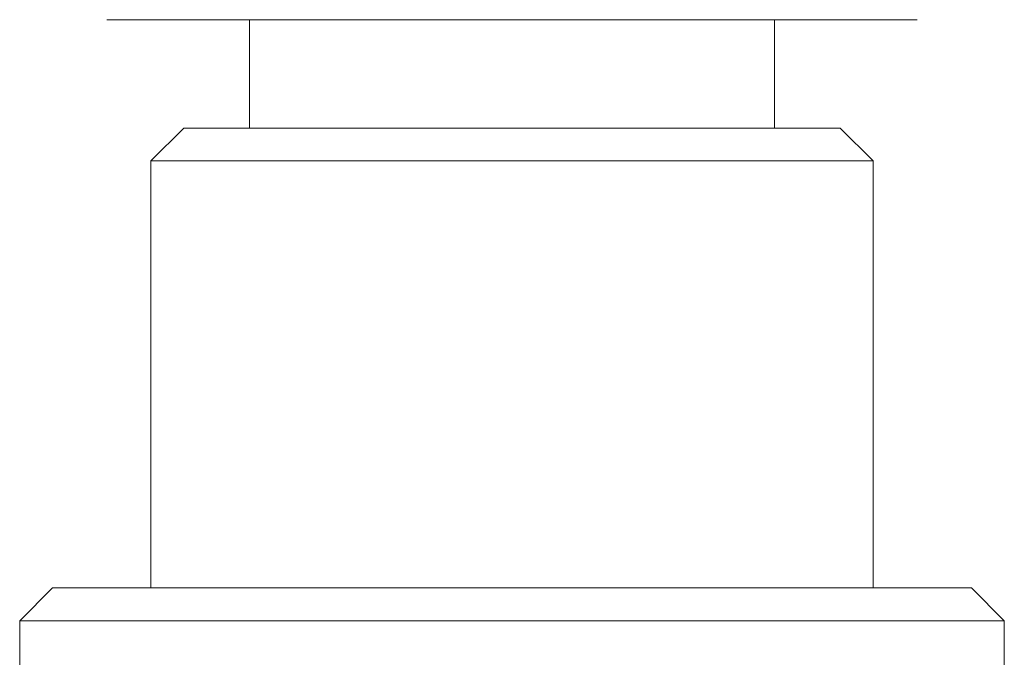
# Model space of a CAD drawing. Header units: millimetres. Extents: x 3925 to 5043, y -86 to 778.
# Tile 12 of 159: x 4122.3 to 4129.8, y 234.8 to 239.65. Entities that reach past the tile are written whole.
import ezdxf

# ---------------------------------------------------------------- set-up
doc = ezdxf.new("R2010")
doc.units = ezdxf.units.MM
doc.header["$LTSCALE"] = 46.255
doc.layers.add('140-155102-0DXF_CONTINUOUS_LINE', color=7, linetype='CONTINUOUS')

msp = doc.modelspace()

# ---------------------------------------------------------------- linework, layer by layer
at = {"layer": '140-155102-0DXF_CONTINUOUS_LINE', "color": 7, "linetype": 'Continuous', "lineweight": 0}
for p, q in [((4129.135, 239.6537), (4122.9625, 239.6537)), ((4124.0487, 238.8287), (4124.0487, 239.6537)), ((4128.0487, 239.6537), (4128.0487, 238.8287)), ((4123.5487, 238.8287), (4123.2987, 238.5787)), ((4128.5476, 238.8287), (4123.5499, 238.8287)), ((4128.5487, 238.8287), (4128.7987, 238.5787)), ((4123.2987, 238.5787), (4128.7987, 238.5787)), ((4123.2987, 235.3287), (4123.2987, 238.5787)), ((4128.7987, 235.3287), (4128.7987, 238.5787)), ((4122.5487, 235.3287), (4122.2987, 235.0787)), ((4129.5481, 235.3287), (4122.5494, 235.3287)), ((4129.5487, 235.3287), (4129.7987, 235.0787)), ((4122.2987, 235.0787), (4129.7987, 235.0787)), ((4122.2987, 234.5005), (4122.2987, 235.0787)), ((4129.7987, 234.5782), (4129.7987, 235.0787))]:
    msp.add_line(p, q, dxfattribs=at)

doc.saveas('drawing.dxf')
